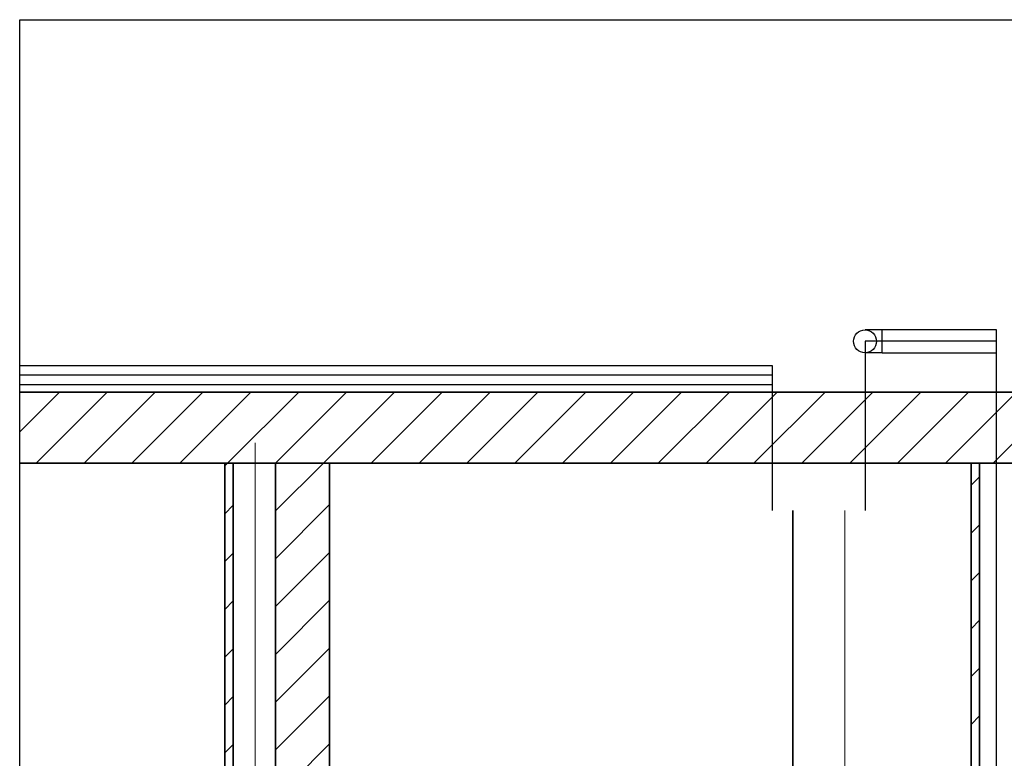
# Model space of a CAD drawing. Extents: x 69 to 739, y -141 to 453.
# Tile 28 of 48: x 272 to 330, y -25 to 19. Entities that reach past the tile are written whole.
import ezdxf
from ezdxf.lldxf.tags import DXFTag

# ---------------------------------------------------------------- set-up
doc = ezdxf.new("R2010")
doc.units = 0
doc.layers.get('0').update_dxf_attribs({"lineweight": 5})
doc.layers.add('_3d_View_', color=7, linetype='Continuous')
for name, color, linetype, lineweight, true_color in [('A_Geschossdecke', 7, 'Continuous', 35, 0x008080), ('A_Innenwand', 7, 'Continuous', 35, 0x80ff80), ('A_Vorwand', 1, 'Continuous', 35, 0xff0000), ('S_Kaltwasser-A06HSZRONL', 7, 'Continuous', 18, 0x005e00), ('S_Kaltwasser-EG', 7, 'Continuous', 25, 0x005e00), ('S_Kaltwasser-OG', 7, 'Continuous', 25, 0x005e00), ('S_Warmwasser-A06HSZRPNL', 1, 'fein_strichliert-A06HSZRQNL', 35, 0xff0000), ('S_Warmwasser-OG', 1, 'Continuous', 25, 0xff0000)]:
    doc.layers.add(name, color=color, linetype=linetype, lineweight=lineweight, true_color=true_color)
tags = doc.linetypes.add('fein_strichliert-A06HSZRQNL', pattern=[4, 1, -2, 1]).pattern_tags.tags
tags[8:9] = [DXFTag(74, 4), DXFTag(75, 0), DXFTag(340, '0'), DXFTag(46, 0.0), DXFTag(50, 0.0), DXFTag(44, 0.0), DXFTag(45, 0.0)]
tags[6:7] = [DXFTag(74, 4), DXFTag(75, 0), DXFTag(340, '0'), DXFTag(46, 0.0), DXFTag(50, 0.0), DXFTag(44, 0.0), DXFTag(45, 0.0)]
tags[4:5] = [DXFTag(74, 4), DXFTag(75, 0), DXFTag(340, '0'), DXFTag(46, 0.0), DXFTag(50, 0.0), DXFTag(44, 0.0), DXFTag(45, 0.0)]

# ---------------------------------------------------------------- blocks, each defined once
blk = doc.blocks.new('Referenz-A06HSZRGNL', base_point=(271.957, -65.679))
at = {"layer": 'A_Geschossdecke', "color": 0, "linetype": 'ByBlock', "ltscale": 0.35}
for p, q in [((271.957, -2.879), (331.205, -2.879)), ((271.957, -7.079), (331.205, -7.079))]:
    blk.add_line(p, q, dxfattribs=at)
at = {"layer": 'A_Geschossdecke', "color": 0, "linetype": 'ByBlock', "lineweight": 18, "ltscale": 0.18}
for p, q in [((271.957, -5.229), (274.307, -2.879)), ((272.935, -7.079), (277.135, -2.879)), ((275.763, -7.079), (279.963, -2.879)), ((278.592, -7.079), (282.792, -2.879)), ((281.42, -7.079), (285.62, -2.879)), ((284.249, -7.079), (288.449, -2.879)), ((287.077, -7.079), (291.277, -2.879)), ((289.906, -7.079), (294.106, -2.879)), ((292.734, -7.079), (296.934, -2.879)), ((295.562, -7.079), (299.762, -2.879)), ((298.391, -7.079), (302.591, -2.879)), ((301.219, -7.079), (305.419, -2.879)), ((304.048, -7.079), (308.248, -2.879)), ((306.876, -7.079), (311.076, -2.879)), ((309.705, -7.079), (313.905, -2.879)), ((312.533, -7.079), (316.733, -2.879)), ((315.361, -7.079), (319.561, -2.879)), ((318.19, -7.079), (322.39, -2.879)), ((321.018, -7.079), (325.218, -2.879)), ((323.847, -7.079), (328.047, -2.879)), ((326.675, -7.079), (330.875, -2.879)), ((329.504, -7.079), (331.205, -5.377))]:
    blk.add_line(p, q, dxfattribs=at)
at = {"layer": 'A_Innenwand', "color": 0, "linetype": 'ByBlock', "ltscale": 0.35}
for p, q in [((287.08, -7.079), (287.08, -7.079)), ((287.08, -7.079), (287.08, -56.679)), ((287.08, -7.079), (290.276, -7.079)), ((290.276, -7.079), (290.276, -7.079)), ((290.276, -7.079), (290.276, -56.679))]:
    blk.add_line(p, q, dxfattribs=at)
at = {"layer": 'A_Innenwand', "color": 0, "linetype": 'ByBlock', "lineweight": 18, "ltscale": 0.18}
for p, q in [((287.08, -9.905), (289.906, -7.079)), ((287.08, -12.734), (290.276, -9.537)), ((287.08, -15.562), (290.276, -12.365)), ((287.08, -18.391), (290.276, -15.194)), ((287.08, -21.219), (290.276, -18.022)), ((287.08, -24.047), (290.276, -20.851)), ((287.08, -26.876), (290.276, -23.679))]:
    blk.add_line(p, q, dxfattribs=at)
at = {"layer": 'A_Vorwand', "color": 0, "linetype": 'ByBlock', "ltscale": 0.35}
for p, q in [((284.082, -7.079), (284.082, -7.079)), ((284.082, -56.679), (284.082, -7.079)), ((284.082, -7.079), (284.582, -7.079)), ((284.582, -7.079), (284.582, -7.079)), ((284.582, -56.679), (284.582, -7.079)), ((328.189, -7.079), (328.189, -7.079)), ((328.189, -56.679), (328.189, -7.079)), ((328.189, -7.079), (328.689, -7.079)), ((328.689, -7.079), (328.689, -7.079)), ((328.689, -56.679), (328.689, -7.079))]:
    blk.add_line(p, q, dxfattribs=at)
at = {"layer": 'A_Vorwand', "color": 0, "linetype": 'ByBlock', "lineweight": 18, "ltscale": 0.18}
for p, q in [((284.082, -7.246), (284.249, -7.079)), ((328.189, -8.394), (328.689, -7.894)), ((284.082, -10.074), (284.582, -9.574)), ((328.189, -11.222), (328.689, -10.722)), ((284.082, -12.903), (284.582, -12.403)), ((328.189, -14.051), (328.689, -13.551)), ((284.082, -15.731), (284.582, -15.231)), ((328.189, -16.879), (328.689, -16.379)), ((284.082, -18.56), (284.582, -18.06)), ((328.189, -19.708), (328.689, -19.208)), ((284.082, -21.388), (284.582, -20.888)), ((328.189, -22.536), (328.689, -22.036)), ((284.082, -24.217), (284.582, -23.717))]:
    blk.add_line(p, q, dxfattribs=at)
blk = doc.blocks.new('Referenz-A06HSZRRNL', base_point=(271.957, -56.679))
at = {"layer": 'S_Kaltwasser-A06HSZRONL', "linetype": 'Continuous', "ltscale": 0.18}
for p, q in [((285.869, -46.879), (285.869, -5.879)), ((285.869, -5.879), (285.869, -46.879)), ((285.869, -46.879), (285.869, -5.879)), ((285.869, -5.879), (285.869, -46.879)), ((320.724, -9.879), (320.724, -46.879))]:
    blk.add_line(p, q, dxfattribs=at)
at = {"layer": 'S_Kaltwasser-EG', "linetype": 'Continuous', "lineweight": -2, "ltscale": 0.25}
blk.add_line((329.694, -32.879), (329.694, 0.121), dxfattribs=at)
at = {"layer": 'S_Kaltwasser-OG', "lineweight": -2}
for p, q in [((321.959, 0.801), (321.924, 0.801)), ((322.061, 0.801), (321.959, 0.801)), ((322.223, 0.801), (322.061, 0.801)), ((322.434, 0.801), (322.223, 0.801)), ((322.68, 0.801), (322.434, 0.801)), ((322.944, 0.801), (322.68, 0.801)), ((329.694, 0.801), (322.944, 0.801)), ((322.944, 0.402), (322.944, 0.801)), ((322.944, -0.559), (322.944, 0.801)), ((329.694, 0.402), (329.694, 0.801)), ((322.944, -0.161), (322.944, 0.402)), ((329.694, -0.161), (329.694, 0.402)), ((321.959, -0.559), (321.924, -0.559)), ((322.061, -0.559), (321.959, -0.559)), ((322.223, -0.559), (322.061, -0.559)), ((322.434, -0.559), (322.223, -0.559)), ((322.68, -0.559), (322.434, -0.559)), ((322.944, -0.559), (322.68, -0.559)), ((322.944, -0.559), (322.944, -0.161)), ((322.944, -0.559), (329.694, -0.559)), ((329.694, -0.559), (329.694, -0.161))]:
    blk.add_line(p, q, dxfattribs=at)
at = {"layer": 'S_Kaltwasser-OG', "linetype": 'Continuous', "lineweight": -2, "ltscale": 0.25}
for p, q in [((329.694, 0.121), (321.924, 0.121)), ((321.924, 0.121), (321.924, 0.121)), ((321.924, 0.121), (321.924, -9.879))]:
    blk.add_line(p, q, dxfattribs=at)
at = {"layer": 'S_Kaltwasser-OG', "lineweight": -2}
blk.add_circle((321.924, 0.121), 0.68, dxfattribs=at)
blk.add_circle((321.924, 0.121), 0.68, dxfattribs=at)
at = {"layer": 'S_Warmwasser-A06HSZRPNL', "linetype": 'fein_strichliert-A06HSZRQNL', "ltscale": 0.35}
blk.add_line((317.664, -44.879), (317.664, -9.879), dxfattribs=at)
at = {"layer": 'S_Warmwasser-OG', "lineweight": -2}
for p, q in [((316.464, -1.329), (271.957, -1.329)), ((316.464, -1.651), (316.464, -1.329)), ((316.464, -2.107), (316.464, -1.651)), ((316.464, -2.429), (316.464, -2.107)), ((271.957, -2.429), (316.464, -2.429))]:
    blk.add_line(p, q, dxfattribs=at)
at = {"layer": 'S_Warmwasser-OG', "linetype": 'Continuous', "lineweight": -2, "ltscale": 0.25}
for p, q in [((316.464, -1.879), (271.957, -1.879)), ((316.464, -9.879), (316.464, -1.879))]:
    blk.add_line(p, q, dxfattribs=at)
blk = doc.blocks.new('3D-Ansicht-Rahmen-A06HSZS0NL', base_point=(271.957, -112.727))
at = {"color": 0, "linetype": 'ByBlock', "lineweight": -2, "ltscale": 0.25}
for p, q in [((271.957, -112.727), (271.957, 19.144)), ((271.957, 19.144), (490.984, 19.144))]:
    blk.add_line(p, q, dxfattribs=at)

msp = doc.modelspace()

# ---------------------------------------------------------------- block references
at = {"color": 251, "lineweight": 25, "ltscale": 0.25, "true_color": 0x585858}
for name, p in [('Referenz-A06HSZRGNL', (271.957, -65.679)), ('Referenz-A06HSZRRNL', (271.957, -56.679))]:
    msp.add_blockref(name, p, dxfattribs=at)
at = {"layer": '_3d_View_', "color": 7, "linetype": 'Continuous', "lineweight": 25}
msp.add_blockref('3D-Ansicht-Rahmen-A06HSZS0NL', (271.957, -112.727), dxfattribs=at)

doc.saveas('drawing.dxf')
